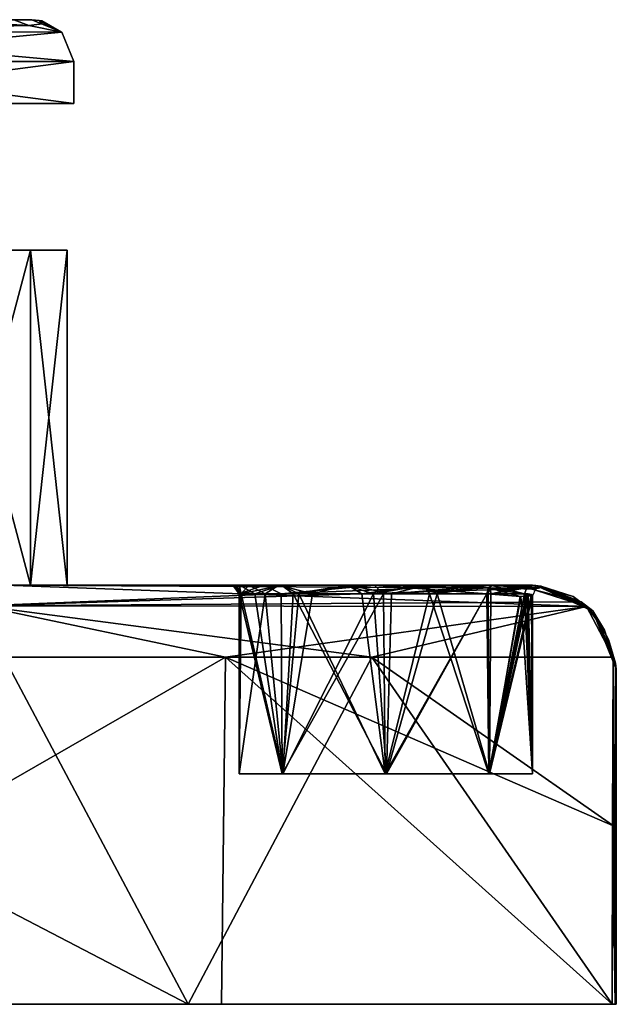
# Model space of a CAD drawing. Header units: inches. Extents: x -5.2 to 5.1, y -2.7 to 6.1.
# Tile 72 of 72: x 2.983 to 3.543, y 5.054 to 5.979. Entities that reach past the tile are written whole.
import ezdxf

# ---------------------------------------------------------------- set-up
doc = ezdxf.new("R2010")
doc.units = ezdxf.units.IN
doc.header["$LTSCALE"] = 52.148148
doc.header["$MEASUREMENT"] = 0
for name, color, linetype in [('397', 7, 'CONTINUOUS'), ('399', 7, 'CONTINUOUS'), ('400', 7, 'CONTINUOUS'), ('401', 7, 'CONTINUOUS'), ('404', 7, 'CONTINUOUS'), ('412', 7, 'CONTINUOUS'), ('414', 7, 'CONTINUOUS'), ('415', 7, 'CONTINUOUS'), ('416', 7, 'CONTINUOUS'), ('417', 7, 'CONTINUOUS'), ('418', 7, 'CONTINUOUS'), ('421', 7, 'CONTINUOUS'), ('422', 7, 'CONTINUOUS'), ('423', 7, 'CONTINUOUS'), ('424', 7, 'CONTINUOUS'), ('425', 7, 'CONTINUOUS'), ('448', 7, 'CONTINUOUS'), ('449', 7, 'CONTINUOUS'), ('450', 7, 'CONTINUOUS'), ('451', 7, 'CONTINUOUS'), ('591', 7, 'CONTINUOUS'), ('592', 7, 'CONTINUOUS'), ('604', 7, 'CONTINUOUS'), ('605', 7, 'CONTINUOUS'), ('606', 7, 'CONTINUOUS'), ('607', 7, 'CONTINUOUS'), ('608', 7, 'CONTINUOUS'), ('612', 7, 'CONTINUOUS'), ('817', 7, 'CONTINUOUS'), ('818', 7, 'CONTINUOUS'), ('824', 7, 'CONTINUOUS'), ('825', 7, 'CONTINUOUS')]:
    doc.layers.add(name, color=color, linetype=linetype)

msp = doc.modelspace()

# ---------------------------------------------------------------- linework, layer by layer
at = {"layer": '397', "linetype": 'Continuous'}
for points in [[(3.17631, 5.38011, -1.78485), (2.60949, 5.05394, -2.60949), (2.5763, 5.38011, -2.5763), (3.17631, 5.38011, -1.78485)], [(3.17235, 5.05394, -1.88549), (2.60949, 5.05394, -2.60949), (3.17631, 5.38011, -1.78485), (3.17235, 5.05394, -1.88549)], [(3.53932, 5.05394, -1.04506), (3.17235, 5.05394, -1.88549), (3.17631, 5.38011, -1.78485), (3.53932, 5.05394, -1.04506)], [(3.53981, 5.22209, -0.95425), (3.53932, 5.05394, -1.04506), (3.17631, 5.38011, -1.78485), (3.53981, 5.22209, -0.95425)], [(3.54029, 5.38011, -0.86077), (3.53981, 5.22209, -0.95425), (3.17631, 5.38011, -1.78485), (3.54029, 5.38011, -0.86077)]]:
    msp.add_3dface(points, dxfattribs=at)
at = {"layer": '399', "linetype": 'Continuous'}
for points in [[(3.53932, 5.05394, -1.04506), (3.53981, 5.22209, -0.95425), (3.54029, 5.38011, -0.86077), (3.53932, 5.05394, -1.04506)], [(3.53932, 5.05394, -1.04506), (3.54029, 5.38011, -0.86077), (3.54229, 5.05394, -1.0314), (3.53932, 5.05394, -1.04506)], [(3.54029, 5.38011, -0.86077), (3.54255, 5.37456, -0.85166), (3.54229, 5.05394, -1.0314), (3.54029, 5.38011, -0.86077)], [(3.54229, 5.05394, -1.0314), (3.54255, 5.37456, -0.85166), (3.5433, 5.21486, -0.93179), (3.54229, 5.05394, -1.0314)], [(3.54255, 5.37456, -0.85166), (3.5433, 5.3689, -0.84236), (3.5433, 5.21486, -0.93179), (3.54255, 5.37456, -0.85166)], [(3.5433, 5.05394, -1.01731), (3.54229, 5.05394, -1.0314), (3.5433, 5.21486, -0.93179), (3.5433, 5.05394, -1.01731)]]:
    msp.add_3dface(points, dxfattribs=at)
at = {"layer": '400', "linetype": 'Continuous'}
for points in [[(3.51029, 5.43202, -0.85351), (3.46772, 5.44757, -0.84236), (3.52129, 5.42351, -0.84236), (3.51029, 5.43202, -0.85351)], [(3.51526, 5.42786, -0.85473), (3.51029, 5.43202, -0.85351), (3.52129, 5.42351, -0.84236), (3.51526, 5.42786, -0.85473)], [(3.53229, 5.40554, -0.85882), (3.51526, 5.42786, -0.85473), (3.52129, 5.42351, -0.84236), (3.53229, 5.40554, -0.85882)], [(3.5433, 5.3689, -0.84236), (3.53229, 5.40554, -0.85882), (3.52129, 5.42351, -0.84236), (3.5433, 5.3689, -0.84236)], [(3.5433, 5.3689, -0.84236), (3.54029, 5.38011, -0.86077), (3.53229, 5.40554, -0.85882), (3.5433, 5.3689, -0.84236)], [(3.54029, 5.38011, -0.86077), (3.5433, 5.3689, -0.84236), (3.54255, 5.37456, -0.85166), (3.54029, 5.38011, -0.86077)]]:
    msp.add_3dface(points, dxfattribs=at)
at = {"layer": '401', "linetype": 'Continuous'}
for points in [[(3.46148, 5.44478, -0.93872), (2.94635, 5.4284, -2.09814), (3.42717, 5.44764, -0.98349), (3.46148, 5.44478, -0.93872)], [(3.42717, 5.44764, -0.98349), (2.94635, 5.4284, -2.09814), (2.96888, 5.44764, -1.97446), (3.42717, 5.44764, -0.98349)], [(3.51029, 5.43202, -0.85351), (2.94635, 5.4284, -2.09814), (3.46148, 5.44478, -0.93872), (3.51029, 5.43202, -0.85351)], [(3.47418, 5.44555, -0.87839), (3.51029, 5.43202, -0.85351), (3.46148, 5.44478, -0.93872), (3.47418, 5.44555, -0.87839)], [(3.46772, 5.44757, -0.84236), (3.51029, 5.43202, -0.85351), (3.47242, 5.44676, -0.85958), (3.46772, 5.44757, -0.84236)], [(3.47242, 5.44676, -0.85958), (3.51029, 5.43202, -0.85351), (3.47418, 5.44555, -0.87839), (3.47242, 5.44676, -0.85958)], [(3.51029, 5.43202, -0.85351), (3.51526, 5.42786, -0.85473), (2.94635, 5.4284, -2.09814), (3.51029, 5.43202, -0.85351)], [(3.17631, 5.38011, -1.78485), (2.5763, 5.38011, -2.5763), (2.94635, 5.4284, -2.09814), (3.17631, 5.38011, -1.78485)], [(3.51526, 5.42786, -0.85473), (3.17631, 5.38011, -1.78485), (2.94635, 5.4284, -2.09814), (3.51526, 5.42786, -0.85473)], [(3.54029, 5.38011, -0.86077), (3.17631, 5.38011, -1.78485), (3.51526, 5.42786, -0.85473), (3.54029, 5.38011, -0.86077)], [(3.54029, 5.38011, -0.86077), (3.51526, 5.42786, -0.85473), (3.53229, 5.40554, -0.85882), (3.54029, 5.38011, -0.86077)]]:
    msp.add_3dface(points, dxfattribs=at)
at = {"layer": '404', "linetype": 'Continuous'}
for points in [[(3.21252, 5.44764, -0.96829), (2.96888, 5.44764, -1.97446), (1.96062, 5.44764, 2.70256), (3.21252, 5.44764, -0.96829)], [(3.18307, 5.44764, -0.85409), (3.21252, 5.44764, -0.96829), (1.96062, 5.44764, 2.70256), (3.18307, 5.44764, -0.85409)], [(3.19807, 5.44764, -0.80973), (3.18307, 5.44764, -0.85409), (1.96062, 5.44764, 2.70256), (3.19807, 5.44764, -0.80973)], [(3.22636, 5.44764, -0.77241), (3.19807, 5.44764, -0.80973), (1.96062, 5.44764, 2.70256), (3.22636, 5.44764, -0.77241)], [(3.28951, 5.44764, -0.73717), (3.22636, 5.44764, -0.77241), (1.96062, 5.44764, 2.70256), (3.28951, 5.44764, -0.73717)], [(3.36139, 5.44764, -0.73646), (3.28951, 5.44764, -0.73717), (1.96062, 5.44764, 2.70256), (3.36139, 5.44764, -0.73646)], [(3.18917, 5.44764, 0.83025), (3.36139, 5.44764, -0.73646), (1.96062, 5.44764, 2.70256), (3.18917, 5.44764, 0.83025)], [(3.18307, 5.44764, 0.90182), (3.18917, 5.44764, 0.83025), (1.96062, 5.44764, 2.70256), (3.18307, 5.44764, 0.90182)], [(3.18554, 5.44764, 0.91363), (3.18307, 5.44764, 0.90182), (1.96062, 5.44764, 2.70256), (3.18554, 5.44764, 0.91363)], [(3.18897, 5.44764, 0.9252), (3.18554, 5.44764, 0.91363), (1.96062, 5.44764, 2.70256), (3.18897, 5.44764, 0.9252)], [(3.2287, 5.44764, 0.98561), (3.18897, 5.44764, 0.9252), (1.96062, 5.44764, 2.70256), (3.2287, 5.44764, 0.98561)], [(3.29214, 5.44764, 1.01944), (3.2287, 5.44764, 0.98561), (1.96062, 5.44764, 2.70256), (3.29214, 5.44764, 1.01944)], [(2.00984, 5.44764, 2.65179), (3.29214, 5.44764, 1.01944), (1.96062, 5.44764, 2.70256), (2.00984, 5.44764, 2.65179)], [(2.96888, 5.44764, 1.97446), (3.29214, 5.44764, 1.01944), (2.00984, 5.44764, 2.65179), (2.96888, 5.44764, 1.97446)], [(3.42717, 5.44764, -0.98349), (2.96888, 5.44764, -1.97446), (3.31612, 5.44764, -1.02321), (3.42717, 5.44764, -0.98349)], [(3.31612, 5.44764, -1.02321), (2.96888, 5.44764, -1.97446), (3.21252, 5.44764, -0.96829), (3.31612, 5.44764, -1.02321)], [(3.36402, 5.44764, 1.01874), (3.29214, 5.44764, 1.01944), (2.96888, 5.44764, 1.97446), (3.36402, 5.44764, 1.01874)], [(3.42717, 5.44764, 0.98349), (3.36402, 5.44764, 1.01874), (2.96888, 5.44764, 1.97446), (3.42717, 5.44764, 0.98349)], [(3.22838, 5.44764, 0.77053), (3.36139, 5.44764, -0.73646), (3.18917, 5.44764, 0.83025), (3.22838, 5.44764, 0.77053)], [(3.29111, 5.44764, 0.73676), (3.36139, 5.44764, -0.73646), (3.22838, 5.44764, 0.77053), (3.29111, 5.44764, 0.73676)], [(3.36234, 5.44764, 0.7367), (3.36139, 5.44764, -0.73646), (3.29111, 5.44764, 0.73676), (3.36234, 5.44764, 0.7367)], [(3.42483, 5.44764, -0.77029), (3.36139, 5.44764, -0.73646), (3.36234, 5.44764, 0.7367), (3.42483, 5.44764, -0.77029)], [(3.46456, 5.44764, -0.83071), (3.42483, 5.44764, -0.77029), (3.36234, 5.44764, 0.7367), (3.46456, 5.44764, -0.83071)], [(3.42521, 5.44764, 0.77063), (3.46456, 5.44764, -0.83071), (3.36234, 5.44764, 0.7367), (3.42521, 5.44764, 0.77063)], [(3.46456, 5.44764, 0.83071), (3.46456, 5.44764, -0.83071), (3.42521, 5.44764, 0.77063), (3.46456, 5.44764, 0.83071)]]:
    msp.add_3dface(points, dxfattribs=at)
at = {"layer": '412', "linetype": 'Continuous'}
for points in [[(2.96784, 5.38011, 2.11342), (2.5149, 5.38011, 2.63627), (3.14109, 5.05394, 1.93712), (2.96784, 5.38011, 2.11342)], [(3.14109, 5.05394, 1.93712), (2.5149, 5.38011, 2.63627), (2.52276, 5.05394, 2.69343), (3.14109, 5.05394, 1.93712)], [(3.31379, 5.38011, 1.51439), (2.96784, 5.38011, 2.11342), (3.14109, 5.05394, 1.93712), (3.31379, 5.38011, 1.51439)], [(3.53931, 5.05394, 1.04507), (3.31379, 5.38011, 1.51439), (3.14109, 5.05394, 1.93712), (3.53931, 5.05394, 1.04507)], [(3.54029, 5.38011, 0.86077), (3.31379, 5.38011, 1.51439), (3.53981, 5.22226, 0.95415), (3.54029, 5.38011, 0.86077)], [(3.53981, 5.22226, 0.95415), (3.31379, 5.38011, 1.51439), (3.53931, 5.05394, 1.04507), (3.53981, 5.22226, 0.95415)]]:
    msp.add_3dface(points, dxfattribs=at)
at = {"layer": '414', "linetype": 'Continuous'}
for points in [[(3.51523, 5.42789, 0.8547), (2.96888, 5.44764, 1.97446), (2.94635, 5.42841, 2.09812), (3.51523, 5.42789, 0.8547)], [(3.42717, 5.44764, 0.98349), (2.96888, 5.44764, 1.97446), (3.46143, 5.44481, 0.9386), (3.42717, 5.44764, 0.98349)], [(2.96888, 5.44764, 1.97446), (3.51523, 5.42789, 0.8547), (3.46143, 5.44481, 0.9386), (2.96888, 5.44764, 1.97446)], [(3.51523, 5.42789, 0.8547), (3.47418, 5.44555, 0.87839), (3.46143, 5.44481, 0.9386), (3.51523, 5.42789, 0.8547)], [(3.46775, 5.44757, 0.84236), (3.47242, 5.44676, 0.85961), (3.50274, 5.43713, 0.85167), (3.46775, 5.44757, 0.84236)], [(3.47242, 5.44676, 0.85961), (3.47418, 5.44555, 0.87839), (3.51523, 5.42789, 0.8547), (3.47242, 5.44676, 0.85961)], [(3.50274, 5.43713, 0.85167), (3.47242, 5.44676, 0.85961), (3.51523, 5.42789, 0.8547), (3.50274, 5.43713, 0.85167)], [(2.96784, 5.38011, 2.11342), (3.31379, 5.38011, 1.51439), (2.94635, 5.42841, 2.09812), (2.96784, 5.38011, 2.11342)], [(3.31379, 5.38011, 1.51439), (3.51523, 5.42789, 0.8547), (2.94635, 5.42841, 2.09812), (3.31379, 5.38011, 1.51439)], [(3.31379, 5.38011, 1.51439), (3.54029, 5.38011, 0.86077), (3.51523, 5.42789, 0.8547), (3.31379, 5.38011, 1.51439)], [(3.51523, 5.42789, 0.8547), (3.54029, 5.38011, 0.86077), (3.52496, 5.41724, 0.85703), (3.51523, 5.42789, 0.8547)], [(3.52496, 5.41724, 0.85703), (3.54029, 5.38011, 0.86077), (3.53608, 5.39688, 0.85973), (3.52496, 5.41724, 0.85703)]]:
    msp.add_3dface(points, dxfattribs=at)
at = {"layer": '415', "linetype": 'Continuous'}
for points in [[(3.46775, 5.44757, 0.84236), (3.50274, 5.43713, 0.85167), (3.52136, 5.42344, 0.84236), (3.46775, 5.44757, 0.84236)], [(3.50274, 5.43713, 0.85167), (3.51523, 5.42789, 0.8547), (3.52136, 5.42344, 0.84236), (3.50274, 5.43713, 0.85167)], [(3.51523, 5.42789, 0.8547), (3.52496, 5.41724, 0.85703), (3.52136, 5.42344, 0.84236), (3.51523, 5.42789, 0.8547)], [(3.52496, 5.41724, 0.85703), (3.53608, 5.39688, 0.85973), (3.52136, 5.42344, 0.84236), (3.52496, 5.41724, 0.85703)], [(3.53608, 5.39688, 0.85973), (3.54255, 5.37456, 0.85166), (3.52136, 5.42344, 0.84236), (3.53608, 5.39688, 0.85973)], [(3.54255, 5.37456, 0.85166), (3.5433, 5.3689, 0.84237), (3.52136, 5.42344, 0.84236), (3.54255, 5.37456, 0.85166)], [(3.53608, 5.39688, 0.85973), (3.54029, 5.38011, 0.86077), (3.54255, 5.37456, 0.85166), (3.53608, 5.39688, 0.85973)]]:
    msp.add_3dface(points, dxfattribs=at)
at = {"layer": '416', "linetype": 'Continuous'}
for points in [[(3.46456, 5.44764, -0.83071), (3.46456, 5.44764, 0.83071), (3.46668, 5.44761, 0.83664), (3.46456, 5.44764, -0.83071)], [(3.46666, 5.44761, -0.83661), (3.46456, 5.44764, -0.83071), (3.46668, 5.44761, 0.83664), (3.46666, 5.44761, -0.83661)], [(3.46772, 5.44757, -0.84236), (3.46666, 5.44761, -0.83661), (3.46668, 5.44761, 0.83664), (3.46772, 5.44757, -0.84236)], [(3.46775, 5.44757, 0.84236), (3.46772, 5.44757, -0.84236), (3.46668, 5.44761, 0.83664), (3.46775, 5.44757, 0.84236)], [(3.52129, 5.42351, -0.84236), (3.46772, 5.44757, -0.84236), (3.46775, 5.44757, 0.84236), (3.52129, 5.42351, -0.84236)], [(3.52129, 5.42351, -0.84236), (3.46775, 5.44757, 0.84236), (3.52136, 5.42344, 0.84236), (3.52129, 5.42351, -0.84236)], [(3.5433, 5.3689, -0.84236), (3.52129, 5.42351, -0.84236), (3.5433, 5.3689, 0.84237), (3.5433, 5.3689, -0.84236)], [(3.5433, 5.3689, 0.84237), (3.52129, 5.42351, -0.84236), (3.52136, 5.42344, 0.84236), (3.5433, 5.3689, 0.84237)]]:
    msp.add_3dface(points, dxfattribs=at)
at = {"layer": '417', "linetype": 'Continuous'}
for points in [[(3.5433, 5.3689, -0.84236), (3.5433, 5.05394, -1.01731), (3.5433, 5.21486, -0.93179), (3.5433, 5.3689, -0.84236)], [(3.5433, 5.05394, -1.01731), (3.5433, 5.3689, -0.84236), (3.5433, 5.3689, 0.84237), (3.5433, 5.05394, -1.01731)], [(3.5433, 5.05394, -1.01731), (3.5433, 5.3689, 0.84237), (3.5433, 5.21488, 0.93178), (3.5433, 5.05394, -1.01731)], [(3.5433, 5.05394, 1.0173), (3.5433, 5.05394, -1.01731), (3.5433, 5.21488, 0.93178), (3.5433, 5.05394, 1.0173)]]:
    msp.add_3dface(points, dxfattribs=at)
at = {"layer": '418', "linetype": 'Continuous'}
for points in [[(3.54029, 5.38011, 0.86077), (3.53981, 5.22226, 0.95415), (3.54229, 5.05394, 1.03141), (3.54029, 5.38011, 0.86077)], [(3.54255, 5.37456, 0.85166), (3.54029, 5.38011, 0.86077), (3.54229, 5.05394, 1.03141), (3.54255, 5.37456, 0.85166)], [(3.5433, 5.05394, 1.0173), (3.54255, 5.37456, 0.85166), (3.54229, 5.05394, 1.03141), (3.5433, 5.05394, 1.0173)], [(3.5433, 5.3689, 0.84237), (3.54255, 5.37456, 0.85166), (3.5433, 5.21488, 0.93178), (3.5433, 5.3689, 0.84237)], [(3.54255, 5.37456, 0.85166), (3.5433, 5.05394, 1.0173), (3.5433, 5.21488, 0.93178), (3.54255, 5.37456, 0.85166)], [(3.53981, 5.22226, 0.95415), (3.53931, 5.05394, 1.04507), (3.54229, 5.05394, 1.03141), (3.53981, 5.22226, 0.95415)]]:
    msp.add_3dface(points, dxfattribs=at)
at = {"layer": '421', "linetype": 'Continuous'}
for points in [[(3.42174, 5.43976, 0.97779), (3.42326, 5.44522, 0.97938), (3.45306, 5.43721, 0.93306), (3.42174, 5.43976, 0.97779)], [(3.42326, 5.44522, 0.97938), (3.42717, 5.44764, 0.98349), (3.46747, 5.44398, 0.8783), (3.42326, 5.44522, 0.97938)], [(3.45306, 5.43721, 0.93306), (3.42326, 5.44522, 0.97938), (3.46456, 5.43788, 0.87795), (3.45306, 5.43721, 0.93306)], [(3.46456, 5.43788, 0.87795), (3.42326, 5.44522, 0.97938), (3.46747, 5.44398, 0.8783), (3.46456, 5.43788, 0.87795)], [(3.47418, 5.44555, 0.87839), (3.42717, 5.44764, 0.98349), (3.46143, 5.44481, 0.9386), (3.47418, 5.44555, 0.87839)], [(3.42717, 5.44764, 0.98349), (3.47418, 5.44555, 0.87839), (3.46747, 5.44398, 0.8783), (3.42717, 5.44764, 0.98349)]]:
    msp.add_3dface(points, dxfattribs=at)
at = {"layer": '422', "linetype": 'Continuous'}
for points in [[(3.18917, 5.44764, 0.83025), (3.18307, 5.44764, 0.90182), (3.18897, 5.43976, 0.87795), (3.18917, 5.44764, 0.83025)], [(3.18307, 5.44764, 0.90182), (3.18554, 5.44764, 0.91363), (3.19083, 5.43976, 0.90053), (3.18307, 5.44764, 0.90182)], [(3.18897, 5.43976, 0.87795), (3.18307, 5.44764, 0.90182), (3.18944, 5.43976, 0.88928), (3.18897, 5.43976, 0.87795)], [(3.18944, 5.43976, 0.88928), (3.18307, 5.44764, 0.90182), (3.19083, 5.43976, 0.90053), (3.18944, 5.43976, 0.88928)], [(3.18554, 5.44764, 0.91363), (3.18897, 5.44764, 0.9252), (3.19083, 5.43976, 0.90053), (3.18554, 5.44764, 0.91363)], [(3.20382, 5.43976, 0.81573), (3.18917, 5.44764, 0.83025), (3.18897, 5.43976, 0.87795), (3.20382, 5.43976, 0.81573)], [(3.18897, 5.44764, 0.9252), (3.2287, 5.44764, 0.98561), (3.19083, 5.43976, 0.90053), (3.18897, 5.44764, 0.9252)], [(3.22838, 5.44764, 0.77053), (3.18917, 5.44764, 0.83025), (3.20382, 5.43976, 0.81573), (3.22838, 5.44764, 0.77053)], [(3.19083, 5.43976, 0.90053), (3.2287, 5.44764, 0.98561), (3.2397, 5.43976, 0.98475), (3.19083, 5.43976, 0.90053)], [(3.24518, 5.43976, 0.76691), (3.22838, 5.44764, 0.77053), (3.20382, 5.43976, 0.81573), (3.24518, 5.43976, 0.76691)], [(3.29111, 5.44764, 0.73676), (3.22838, 5.44764, 0.77053), (3.24518, 5.43976, 0.76691), (3.29111, 5.44764, 0.73676)], [(3.2287, 5.44764, 0.98561), (3.29214, 5.44764, 1.01944), (3.2397, 5.43976, 0.98475), (3.2287, 5.44764, 0.98561)], [(3.2397, 5.43976, 0.98475), (3.29214, 5.44764, 1.01944), (3.33204, 5.43976, 1.01565), (3.2397, 5.43976, 0.98475)], [(3.30412, 5.43976, 0.74203), (3.29111, 5.44764, 0.73676), (3.24518, 5.43976, 0.76691), (3.30412, 5.43976, 0.74203)], [(3.36234, 5.44764, 0.7367), (3.29111, 5.44764, 0.73676), (3.30412, 5.43976, 0.74203), (3.36234, 5.44764, 0.7367)], [(3.29214, 5.44764, 1.01944), (3.36402, 5.44764, 1.01874), (3.33204, 5.43976, 1.01565), (3.29214, 5.44764, 1.01944)], [(3.36794, 5.43976, 0.74645), (3.36234, 5.44764, 0.7367), (3.30412, 5.43976, 0.74203), (3.36794, 5.43976, 0.74645)], [(3.36402, 5.44764, 1.01874), (3.42717, 5.44764, 0.98349), (3.33204, 5.43976, 1.01565), (3.36402, 5.44764, 1.01874)], [(3.42717, 5.44764, 0.98349), (3.42326, 5.44522, 0.97938), (3.33204, 5.43976, 1.01565), (3.42717, 5.44764, 0.98349)], [(3.42326, 5.44522, 0.97938), (3.42174, 5.43976, 0.97779), (3.33204, 5.43976, 1.01565), (3.42326, 5.44522, 0.97938)], [(3.42521, 5.44764, 0.77063), (3.36234, 5.44764, 0.7367), (3.36794, 5.43976, 0.74645), (3.42521, 5.44764, 0.77063)], [(3.42289, 5.43976, 0.77922), (3.42521, 5.44764, 0.77063), (3.36794, 5.43976, 0.74645), (3.42289, 5.43976, 0.77922)], [(3.45712, 5.43976, 0.83326), (3.42521, 5.44764, 0.77063), (3.42289, 5.43976, 0.77922), (3.45712, 5.43976, 0.83326)], [(3.46456, 5.44764, 0.83071), (3.42521, 5.44764, 0.77063), (3.4593, 5.44533, 0.83251), (3.46456, 5.44764, 0.83071)], [(3.42521, 5.44764, 0.77063), (3.45712, 5.43976, 0.83326), (3.4593, 5.44533, 0.83251), (3.42521, 5.44764, 0.77063)]]:
    msp.add_3dface(points, dxfattribs=at)
at = {"layer": '423', "linetype": 'Continuous'}
for points in [[(3.20382, 5.43976, 0.81573), (3.18897, 5.43976, 0.87795), (3.2293, 5.27047, 0.78056), (3.20382, 5.43976, 0.81573)], [(3.2293, 5.27047, 0.78056), (3.18897, 5.43976, 0.87795), (3.18897, 5.27047, 0.87795), (3.2293, 5.27047, 0.78056)], [(3.24518, 5.43976, 0.76691), (3.20382, 5.43976, 0.81573), (3.2293, 5.27047, 0.78056), (3.24518, 5.43976, 0.76691)], [(3.32621, 5.27047, 0.74021), (3.24518, 5.43976, 0.76691), (3.2293, 5.27047, 0.78056), (3.32621, 5.27047, 0.74021)], [(3.30412, 5.43976, 0.74203), (3.24518, 5.43976, 0.76691), (3.32621, 5.27047, 0.74021), (3.30412, 5.43976, 0.74203)], [(3.36794, 5.43976, 0.74645), (3.30412, 5.43976, 0.74203), (3.32621, 5.27047, 0.74021), (3.36794, 5.43976, 0.74645)], [(3.42364, 5.27047, 0.77996), (3.36794, 5.43976, 0.74645), (3.32621, 5.27047, 0.74021), (3.42364, 5.27047, 0.77996)], [(3.42289, 5.43976, 0.77922), (3.36794, 5.43976, 0.74645), (3.42364, 5.27047, 0.77996), (3.42289, 5.43976, 0.77922)], [(3.45712, 5.43976, 0.83326), (3.42289, 5.43976, 0.77922), (3.42364, 5.27047, 0.77996), (3.45712, 5.43976, 0.83326)], [(3.46456, 5.27047, 0.87795), (3.45712, 5.43976, 0.83326), (3.42364, 5.27047, 0.77996), (3.46456, 5.27047, 0.87795)], [(3.45712, 5.43976, 0.83326), (3.46456, 5.27047, 0.87795), (3.45899, 5.43974, 0.83914), (3.45712, 5.43976, 0.83326)], [(3.45899, 5.43974, 0.83914), (3.46456, 5.27047, 0.87795), (3.46059, 5.43967, 0.8451), (3.45899, 5.43974, 0.83914)], [(3.46059, 5.43967, 0.8451), (3.46456, 5.27047, 0.87795), (3.46356, 5.43892, 0.86135), (3.46059, 5.43967, 0.8451)], [(3.46456, 5.27047, 0.87795), (3.46456, 5.43788, 0.87795), (3.46356, 5.43892, 0.86135), (3.46456, 5.27047, 0.87795)]]:
    msp.add_3dface(points, dxfattribs=at)
at = {"layer": '424', "linetype": 'Continuous'}
for points in [[(3.18897, 5.43976, 0.87795), (3.18944, 5.43976, 0.88928), (3.18897, 5.27047, 0.87795), (3.18897, 5.43976, 0.87795)], [(3.18944, 5.43976, 0.88928), (3.19083, 5.43976, 0.90053), (3.18897, 5.27047, 0.87795), (3.18944, 5.43976, 0.88928)], [(3.18897, 5.27047, 0.87795), (3.19083, 5.43976, 0.90053), (3.2299, 5.27047, 0.97594), (3.18897, 5.27047, 0.87795)], [(3.19083, 5.43976, 0.90053), (3.2397, 5.43976, 0.98475), (3.2299, 5.27047, 0.97594), (3.19083, 5.43976, 0.90053)], [(3.2299, 5.27047, 0.97594), (3.2397, 5.43976, 0.98475), (3.32733, 5.27047, 1.01569), (3.2299, 5.27047, 0.97594)], [(3.2397, 5.43976, 0.98475), (3.33204, 5.43976, 1.01565), (3.32733, 5.27047, 1.01569), (3.2397, 5.43976, 0.98475)], [(3.33204, 5.43976, 1.01565), (3.42174, 5.43976, 0.97779), (3.32733, 5.27047, 1.01569), (3.33204, 5.43976, 1.01565)], [(3.32733, 5.27047, 1.01569), (3.42174, 5.43976, 0.97779), (3.42424, 5.27047, 0.97535), (3.32733, 5.27047, 1.01569)], [(3.42174, 5.43976, 0.97779), (3.45306, 5.43721, 0.93306), (3.42424, 5.27047, 0.97535), (3.42174, 5.43976, 0.97779)], [(3.45306, 5.43721, 0.93306), (3.46456, 5.43788, 0.87795), (3.42424, 5.27047, 0.97535), (3.45306, 5.43721, 0.93306)], [(3.46456, 5.43788, 0.87795), (3.46456, 5.27047, 0.87795), (3.42424, 5.27047, 0.97535), (3.46456, 5.43788, 0.87795)]]:
    msp.add_3dface(points, dxfattribs=at)
at = {"layer": '425', "linetype": 'Continuous'}
for points in [[(3.46456, 5.27047, 0.87795), (3.42364, 5.27047, 0.77996), (3.18897, 5.27047, 0.87795), (3.46456, 5.27047, 0.87795)], [(3.46456, 5.27047, 0.87795), (3.18897, 5.27047, 0.87795), (3.2299, 5.27047, 0.97594), (3.46456, 5.27047, 0.87795)], [(3.42364, 5.27047, 0.77996), (3.2293, 5.27047, 0.78056), (3.18897, 5.27047, 0.87795), (3.42364, 5.27047, 0.77996)], [(3.42364, 5.27047, 0.77996), (3.32621, 5.27047, 0.74021), (3.2293, 5.27047, 0.78056), (3.42364, 5.27047, 0.77996)], [(3.46456, 5.27047, 0.87795), (3.2299, 5.27047, 0.97594), (3.42424, 5.27047, 0.97535), (3.46456, 5.27047, 0.87795)], [(3.2299, 5.27047, 0.97594), (3.32733, 5.27047, 1.01569), (3.42424, 5.27047, 0.97535), (3.2299, 5.27047, 0.97594)]]:
    msp.add_3dface(points, dxfattribs=at)
at = {"layer": '448', "linetype": 'Continuous'}
for points in [[(3.21252, 5.44764, -0.96829), (3.18307, 5.44764, -0.85409), (3.18897, 5.43976, -0.87795), (3.21252, 5.44764, -0.96829)], [(3.18307, 5.44764, -0.85409), (3.19807, 5.44764, -0.80973), (3.19083, 5.43976, -0.85538), (3.18307, 5.44764, -0.85409)], [(3.18897, 5.43976, -0.87795), (3.18307, 5.44764, -0.85409), (3.18944, 5.43976, -0.86663), (3.18897, 5.43976, -0.87795)], [(3.18944, 5.43976, -0.86663), (3.18307, 5.44764, -0.85409), (3.19083, 5.43976, -0.85538), (3.18944, 5.43976, -0.86663)], [(3.22853, 5.43976, -0.97458), (3.21252, 5.44764, -0.96829), (3.18897, 5.43976, -0.87795), (3.22853, 5.43976, -0.97458)], [(3.19083, 5.43976, -0.85538), (3.19807, 5.44764, -0.80973), (3.21349, 5.43976, -0.7995), (3.19083, 5.43976, -0.85538)], [(3.19807, 5.44764, -0.80973), (3.22636, 5.44764, -0.77241), (3.21349, 5.43976, -0.7995), (3.19807, 5.44764, -0.80973)], [(3.31612, 5.44764, -1.02321), (3.21252, 5.44764, -0.96829), (3.22853, 5.43976, -0.97458), (3.31612, 5.44764, -1.02321)], [(3.21349, 5.43976, -0.7995), (3.22636, 5.44764, -0.77241), (3.25782, 5.43976, -0.75865), (3.21349, 5.43976, -0.7995)], [(3.22636, 5.44764, -0.77241), (3.28951, 5.44764, -0.73717), (3.25782, 5.43976, -0.75865), (3.22636, 5.44764, -0.77241)], [(3.32448, 5.43976, -1.01573), (3.31612, 5.44764, -1.02321), (3.22853, 5.43976, -0.97458), (3.32448, 5.43976, -1.01573)], [(3.25782, 5.43976, -0.75865), (3.28951, 5.44764, -0.73717), (3.31536, 5.43976, -0.74063), (3.25782, 5.43976, -0.75865)], [(3.28951, 5.44764, -0.73717), (3.36139, 5.44764, -0.73646), (3.31536, 5.43976, -0.74063), (3.28951, 5.44764, -0.73717)], [(3.31536, 5.43976, -0.74063), (3.36139, 5.44764, -0.73646), (3.37509, 5.43976, -0.74891), (3.31536, 5.43976, -0.74063)], [(3.42717, 5.44764, -0.98349), (3.31612, 5.44764, -1.02321), (3.42333, 5.44533, -0.97946), (3.42717, 5.44764, -0.98349)], [(3.42175, 5.43976, -0.97779), (3.31612, 5.44764, -1.02321), (3.32448, 5.43976, -1.01573), (3.42175, 5.43976, -0.97779)], [(3.31612, 5.44764, -1.02321), (3.42175, 5.43976, -0.97779), (3.42333, 5.44533, -0.97946), (3.31612, 5.44764, -1.02321)], [(3.36139, 5.44764, -0.73646), (3.42483, 5.44764, -0.77029), (3.37509, 5.43976, -0.74891), (3.36139, 5.44764, -0.73646)], [(3.37509, 5.43976, -0.74891), (3.42483, 5.44764, -0.77029), (3.42556, 5.43976, -0.78189), (3.37509, 5.43976, -0.74891)], [(3.42483, 5.44764, -0.77029), (3.46456, 5.44764, -0.83071), (3.42556, 5.43976, -0.78189), (3.42483, 5.44764, -0.77029)], [(3.42556, 5.43976, -0.78189), (3.46456, 5.44764, -0.83071), (3.4593, 5.44533, -0.83251), (3.42556, 5.43976, -0.78189)], [(3.45712, 5.43976, -0.83326), (3.42556, 5.43976, -0.78189), (3.4593, 5.44533, -0.83251), (3.45712, 5.43976, -0.83326)]]:
    msp.add_3dface(points, dxfattribs=at)
at = {"layer": '449', "linetype": 'Continuous'}
for points in [[(3.22853, 5.43976, -0.97458), (3.18897, 5.43976, -0.87795), (3.2293, 5.27047, -0.97535), (3.22853, 5.43976, -0.97458)], [(3.2293, 5.27047, -0.97535), (3.18897, 5.43976, -0.87795), (3.18897, 5.27047, -0.87795), (3.2293, 5.27047, -0.97535)], [(3.32448, 5.43976, -1.01573), (3.22853, 5.43976, -0.97458), (3.2293, 5.27047, -0.97535), (3.32448, 5.43976, -1.01573)], [(3.32621, 5.27047, -1.01569), (3.32448, 5.43976, -1.01573), (3.2293, 5.27047, -0.97535), (3.32621, 5.27047, -1.01569)], [(3.42175, 5.43976, -0.97779), (3.32448, 5.43976, -1.01573), (3.32621, 5.27047, -1.01569), (3.42175, 5.43976, -0.97779)], [(3.42364, 5.27047, -0.97594), (3.42175, 5.43976, -0.97779), (3.32621, 5.27047, -1.01569), (3.42364, 5.27047, -0.97594)], [(3.42175, 5.43976, -0.97779), (3.42364, 5.27047, -0.97594), (3.45363, 5.43717, -0.93175), (3.42175, 5.43976, -0.97779)], [(3.42364, 5.27047, -0.97594), (3.46456, 5.27047, -0.87795), (3.45363, 5.43717, -0.93175), (3.42364, 5.27047, -0.97594)], [(3.46456, 5.27047, -0.87795), (3.46456, 5.43788, -0.87795), (3.45363, 5.43717, -0.93175), (3.46456, 5.27047, -0.87795)]]:
    msp.add_3dface(points, dxfattribs=at)
at = {"layer": '450', "linetype": 'Continuous'}
for points in [[(3.18897, 5.43976, -0.87795), (3.18944, 5.43976, -0.86663), (3.18897, 5.27047, -0.87795), (3.18897, 5.43976, -0.87795)], [(3.18944, 5.43976, -0.86663), (3.19083, 5.43976, -0.85538), (3.18897, 5.27047, -0.87795), (3.18944, 5.43976, -0.86663)], [(3.19083, 5.43976, -0.85538), (3.21349, 5.43976, -0.7995), (3.18897, 5.27047, -0.87795), (3.19083, 5.43976, -0.85538)], [(3.18897, 5.27047, -0.87795), (3.21349, 5.43976, -0.7995), (3.2299, 5.27047, -0.77996), (3.18897, 5.27047, -0.87795)], [(3.21349, 5.43976, -0.7995), (3.25782, 5.43976, -0.75865), (3.2299, 5.27047, -0.77996), (3.21349, 5.43976, -0.7995)], [(3.25782, 5.43976, -0.75865), (3.31536, 5.43976, -0.74063), (3.2299, 5.27047, -0.77996), (3.25782, 5.43976, -0.75865)], [(3.2299, 5.27047, -0.77996), (3.31536, 5.43976, -0.74063), (3.32733, 5.27047, -0.74021), (3.2299, 5.27047, -0.77996)], [(3.31536, 5.43976, -0.74063), (3.37509, 5.43976, -0.74891), (3.32733, 5.27047, -0.74021), (3.31536, 5.43976, -0.74063)], [(3.32733, 5.27047, -0.74021), (3.37509, 5.43976, -0.74891), (3.42424, 5.27047, -0.78056), (3.32733, 5.27047, -0.74021)], [(3.37509, 5.43976, -0.74891), (3.42556, 5.43976, -0.78189), (3.42424, 5.27047, -0.78056), (3.37509, 5.43976, -0.74891)], [(3.42556, 5.43976, -0.78189), (3.45712, 5.43976, -0.83326), (3.42424, 5.27047, -0.78056), (3.42556, 5.43976, -0.78189)], [(3.42424, 5.27047, -0.78056), (3.45712, 5.43976, -0.83326), (3.45888, 5.43974, -0.83877), (3.42424, 5.27047, -0.78056)], [(3.4604, 5.43968, -0.84435), (3.42424, 5.27047, -0.78056), (3.45888, 5.43974, -0.83877), (3.4604, 5.43968, -0.84435)], [(3.46351, 5.43894, -0.86097), (3.42424, 5.27047, -0.78056), (3.4604, 5.43968, -0.84435), (3.46351, 5.43894, -0.86097)], [(3.46456, 5.43788, -0.87795), (3.42424, 5.27047, -0.78056), (3.46351, 5.43894, -0.86097), (3.46456, 5.43788, -0.87795)], [(3.46456, 5.43788, -0.87795), (3.46456, 5.27047, -0.87795), (3.42424, 5.27047, -0.78056), (3.46456, 5.43788, -0.87795)]]:
    msp.add_3dface(points, dxfattribs=at)
at = {"layer": '451', "linetype": 'Continuous'}
for points in [[(3.46456, 5.27047, -0.87795), (3.42364, 5.27047, -0.97594), (3.18897, 5.27047, -0.87795), (3.46456, 5.27047, -0.87795)], [(3.46456, 5.27047, -0.87795), (3.18897, 5.27047, -0.87795), (3.2299, 5.27047, -0.77996), (3.46456, 5.27047, -0.87795)], [(3.42364, 5.27047, -0.97594), (3.2293, 5.27047, -0.97535), (3.18897, 5.27047, -0.87795), (3.42364, 5.27047, -0.97594)], [(3.42364, 5.27047, -0.97594), (3.32621, 5.27047, -1.01569), (3.2293, 5.27047, -0.97535), (3.42364, 5.27047, -0.97594)], [(3.46456, 5.27047, -0.87795), (3.2299, 5.27047, -0.77996), (3.42424, 5.27047, -0.78056), (3.46456, 5.27047, -0.87795)], [(3.2299, 5.27047, -0.77996), (3.32733, 5.27047, -0.74021), (3.42424, 5.27047, -0.78056), (3.2299, 5.27047, -0.77996)]]:
    msp.add_3dface(points, dxfattribs=at)
at = {"layer": '591', "linetype": 'Continuous'}
for points in [[(2.98239, 5.97913, -0.05428), (2.99428, 5.97913, -0.05661), (2.10039, 5.97913, 0.05485), (2.98239, 5.97913, -0.05428)], [(2.10039, 5.97913, 0.05485), (2.99428, 5.97913, -0.05661), (2.10822, 5.97913, -0.09413), (2.10039, 5.97913, 0.05485)], [(2.99428, 5.97913, -0.03107), (2.98271, 5.97913, -0.03305), (2.10039, 5.97913, 0.05485), (2.99428, 5.97913, -0.03107)], [(2.99428, 5.97913, 0.03095), (2.99428, 5.97913, -0.03107), (2.10039, 5.97913, 0.05485), (2.99428, 5.97913, 0.03095)], [(2.98239, 5.97913, 0.03328), (2.99428, 5.97913, 0.03095), (2.10039, 5.97913, 0.05485), (2.98239, 5.97913, 0.03328)], [(2.99428, 5.97913, 0.0565), (2.98271, 5.97913, 0.05451), (2.10039, 5.97913, 0.05485), (2.99428, 5.97913, 0.0565)], [(2.15019, 5.97913, 0.1958), (2.99428, 5.97913, 0.0565), (2.10039, 5.97913, 0.05485), (2.15019, 5.97913, 0.1958)], [(2.99428, 5.97913, -0.09888), (2.9826, 5.97913, -0.10131), (2.10822, 5.97913, -0.09413), (2.99428, 5.97913, -0.09888)], [(2.99428, 5.97913, -0.05661), (2.99428, 5.97913, -0.09888), (2.10822, 5.97913, -0.09413), (2.99428, 5.97913, -0.05661)], [(2.99428, 5.97913, 0.09888), (2.99428, 5.97913, 0.0565), (2.15019, 5.97913, 0.1958), (2.99428, 5.97913, 0.09888)], [(2.9826, 5.97913, 0.10131), (2.99428, 5.97913, 0.09888), (2.15019, 5.97913, 0.1958), (2.9826, 5.97913, 0.10131)]]:
    msp.add_3dface(points, dxfattribs=at)
at = {"layer": '592', "linetype": 'Continuous'}
for points in [[(2.72445, 5.9676, -0.3315), (2.77699, 5.9773, -0.273), (2.99131, 5.97361, -0.12538), (2.72445, 5.9676, -0.3315)], [(2.77699, 5.9773, -0.273), (2.88915, 5.97595, -0.19489), (2.99131, 5.97361, -0.12538), (2.77699, 5.9773, -0.273)], [(2.88915, 5.97595, -0.19489), (2.90004, 5.97744, -0.1818), (2.99131, 5.97361, -0.12538), (2.88915, 5.97595, -0.19489)], [(2.89499, 5.97913, -0.17133), (2.97728, 5.97913, -0.11073), (2.99131, 5.97361, -0.12538), (2.89499, 5.97913, -0.17133)], [(2.89499, 5.97913, -0.17133), (2.99131, 5.97361, -0.12538), (2.89868, 5.97869, -0.17591), (2.89499, 5.97913, -0.17133)], [(2.99131, 5.97361, -0.12538), (2.90004, 5.97744, -0.1818), (2.89868, 5.97869, -0.17591), (2.99131, 5.97361, -0.12538)], [(2.99428, 5.97913, -0.09888), (3.02237, 5.96734, -0.11241), (3.00083, 5.97827, -0.10358), (2.99428, 5.97913, -0.09888)], [(3.00083, 5.97827, -0.10358), (3.02237, 5.96734, -0.11241), (3.00393, 5.97534, -0.11205), (3.00083, 5.97827, -0.10358)], [(3.02237, 5.96734, -0.11241), (2.72445, 5.9676, -0.3315), (2.99131, 5.97361, -0.12538), (3.02237, 5.96734, -0.11241)], [(2.73128, 5.93976, -0.34079), (2.72445, 5.9676, -0.3315), (3.03365, 5.93976, -0.11811), (2.73128, 5.93976, -0.34079)], [(3.03365, 5.93976, -0.11811), (2.72445, 5.9676, -0.3315), (3.02237, 5.96734, -0.11241), (3.03365, 5.93976, -0.11811)], [(3.00393, 5.97534, -0.11205), (3.02237, 5.96734, -0.11241), (2.99131, 5.97361, -0.12538), (3.00393, 5.97534, -0.11205)]]:
    msp.add_3dface(points, dxfattribs=at)
at = {"layer": '604', "linetype": 'Continuous'}
for points in [[(2.97728, 5.97913, 0.11073), (2.88926, 5.97593, 0.19487), (2.99134, 5.97359, 0.12538), (2.97728, 5.97913, 0.11073)], [(2.99428, 5.97913, 0.09888), (3.00084, 5.97827, 0.10356), (3.02237, 5.96734, 0.11241), (2.99428, 5.97913, 0.09888)], [(3.00084, 5.97827, 0.10356), (3.00393, 5.97534, 0.11205), (3.02237, 5.96734, 0.11241), (3.00084, 5.97827, 0.10356)], [(2.88926, 5.97593, 0.19487), (2.72445, 5.9676, 0.3315), (2.99134, 5.97359, 0.12538), (2.88926, 5.97593, 0.19487)], [(2.99134, 5.97359, 0.12538), (2.72445, 5.9676, 0.3315), (3.02237, 5.96734, 0.11241), (2.99134, 5.97359, 0.12538)], [(2.72445, 5.9676, 0.3315), (2.73128, 5.93976, 0.34079), (3.02237, 5.96734, 0.11241), (2.72445, 5.9676, 0.3315)], [(3.00393, 5.97534, 0.11205), (2.99134, 5.97359, 0.12538), (3.02237, 5.96734, 0.11241), (3.00393, 5.97534, 0.11205)], [(2.73128, 5.93976, 0.34079), (3.03365, 5.93976, 0.11811), (3.02237, 5.96734, 0.11241), (2.73128, 5.93976, 0.34079)]]:
    msp.add_3dface(points, dxfattribs=at)
at = {"layer": '605', "linetype": 'Continuous'}
for points in [[(3.03365, 5.93976, 0.11811), (2.73128, 5.93976, 0.34079), (3.03365, 5.90039, 0.11811), (3.03365, 5.93976, 0.11811)], [(3.03365, 5.90039, 0.11811), (2.73128, 5.93976, 0.34079), (2.73128, 5.90039, 0.34079), (3.03365, 5.90039, 0.11811)]]:
    msp.add_3dface(points, dxfattribs=at)
at = {"layer": '606', "linetype": 'Continuous'}
for points in [[(3.03365, 5.93976, -0.11811), (3.03365, 5.93976, 0.11811), (3.03365, 5.90039, -0.11811), (3.03365, 5.93976, -0.11811)], [(3.03365, 5.93976, 0.11811), (3.03365, 5.90039, 0.11811), (3.03365, 5.90039, -0.11811), (3.03365, 5.93976, 0.11811)]]:
    msp.add_3dface(points, dxfattribs=at)
at = {"layer": '607', "linetype": 'Continuous'}
for points in [[(2.99428, 5.97913, -0.09888), (2.99428, 5.97913, -0.05661), (3.00122, 5.97852, -0.05181), (2.99428, 5.97913, -0.09888)], [(3.02237, 5.96734, -0.11241), (2.99428, 5.97913, -0.09888), (3.00393, 5.97793, -0.04378), (3.02237, 5.96734, -0.11241)], [(3.00393, 5.97793, -0.04378), (2.99428, 5.97913, -0.09888), (3.00122, 5.97852, -0.05181), (3.00393, 5.97793, -0.04378)], [(2.99428, 5.97913, -0.03107), (2.99428, 5.97913, 0.03095), (3.00122, 5.97852, 0.03575), (2.99428, 5.97913, -0.03107)], [(3.00124, 5.97851, -0.03578), (2.99428, 5.97913, -0.03107), (3.00122, 5.97852, 0.03575), (3.00124, 5.97851, -0.03578)], [(2.99428, 5.97913, 0.0565), (2.99428, 5.97913, 0.09888), (3.02237, 5.96734, 0.11241), (2.99428, 5.97913, 0.0565)], [(2.99428, 5.97913, 0.0565), (3.02237, 5.96734, 0.11241), (3.00121, 5.97852, 0.05183), (2.99428, 5.97913, 0.0565)], [(3.00121, 5.97852, 0.05183), (3.02237, 5.96734, 0.11241), (3.00393, 5.97793, 0.04378), (3.00121, 5.97852, 0.05183)], [(3.00393, 5.97793, 0.04378), (3.00124, 5.97851, -0.03578), (3.00122, 5.97852, 0.03575), (3.00393, 5.97793, 0.04378)], [(3.00393, 5.97793, -0.04378), (3.00124, 5.97851, -0.03578), (3.00393, 5.97793, 0.04378), (3.00393, 5.97793, -0.04378)], [(3.02237, 5.96734, 0.11241), (3.02237, 5.96734, -0.11241), (3.00393, 5.97793, -0.04378), (3.02237, 5.96734, 0.11241)], [(3.02237, 5.96734, 0.11241), (3.00393, 5.97793, -0.04378), (3.00393, 5.97793, 0.04378), (3.02237, 5.96734, 0.11241)], [(3.03365, 5.93976, -0.11811), (3.02237, 5.96734, -0.11241), (3.03365, 5.93976, 0.11811), (3.03365, 5.93976, -0.11811)], [(3.03365, 5.93976, 0.11811), (3.02237, 5.96734, -0.11241), (3.02237, 5.96734, 0.11241), (3.03365, 5.93976, 0.11811)]]:
    msp.add_3dface(points, dxfattribs=at)
at = {"layer": '608', "linetype": 'Continuous'}
for points in [[(2.73128, 5.93976, -0.34079), (3.03365, 5.93976, -0.11811), (2.73128, 5.90039, -0.34079), (2.73128, 5.93976, -0.34079)], [(3.03365, 5.93976, -0.11811), (3.03365, 5.90039, -0.11811), (2.73128, 5.90039, -0.34079), (3.03365, 5.93976, -0.11811)]]:
    msp.add_3dface(points, dxfattribs=at)
at = {"layer": '612', "linetype": 'Continuous'}
for points in [[(3.03365, 5.90039, 0.11811), (2.73128, 5.90039, 0.34079), (3.03365, 5.90039, -0.11811), (3.03365, 5.90039, 0.11811)], [(3.03365, 5.90039, -0.11811), (2.73128, 5.90039, 0.34079), (2.73128, 5.90039, -0.34079), (3.03365, 5.90039, -0.11811)]]:
    msp.add_3dface(points, dxfattribs=at)
at = {"layer": '817', "linetype": 'Continuous'}
for points in [[(3.02756, 5.7626, -0.53346), (2.99295, 5.7626, -0.61696), (1.93307, 5.7626, -0.53346), (3.02756, 5.7626, -0.53346)], [(1.93307, 5.7626, -0.53346), (2.99295, 5.7626, -0.61696), (1.96768, 5.7626, -0.61697), (1.93307, 5.7626, -0.53346)], [(3.02756, 5.7626, 0.53346), (3.02756, 5.7626, -0.53346), (1.93307, 5.7626, 0.53346), (3.02756, 5.7626, 0.53346)], [(1.93307, 5.7626, 0.53346), (3.02756, 5.7626, -0.53346), (1.93307, 5.7626, -0.53346), (1.93307, 5.7626, 0.53346)], [(1.96768, 5.7626, 0.61696), (3.02756, 5.7626, 0.53346), (1.93307, 5.7626, 0.53346), (1.96768, 5.7626, 0.61696)], [(2.99295, 5.7626, -0.61696), (2.90945, 5.7626, -0.65157), (1.96768, 5.7626, -0.61697), (2.99295, 5.7626, -0.61696)], [(2.99294, 5.7626, 0.61697), (3.02756, 5.7626, 0.53346), (1.96768, 5.7626, 0.61696), (2.99294, 5.7626, 0.61697)], [(2.05118, 5.7626, 0.65157), (2.99294, 5.7626, 0.61697), (1.96768, 5.7626, 0.61696), (2.05118, 5.7626, 0.65157)], [(2.90945, 5.7626, 0.65157), (2.99294, 5.7626, 0.61697), (2.05118, 5.7626, 0.65157), (2.90945, 5.7626, 0.65157)]]:
    msp.add_3dface(points, dxfattribs=at)
at = {"layer": '818', "linetype": 'Continuous'}
for points in [[(2.90945, 5.7626, -0.65157), (2.99295, 5.7626, -0.61696), (2.90945, 5.44764, -0.65157), (2.90945, 5.7626, -0.65157)], [(2.90945, 5.44764, -0.65157), (2.99295, 5.7626, -0.61696), (2.99296, 5.44764, -0.61698), (2.90945, 5.44764, -0.65157)], [(2.99295, 5.7626, -0.61696), (3.02756, 5.7626, -0.53346), (2.99296, 5.44764, -0.61698), (2.99295, 5.7626, -0.61696)], [(2.99296, 5.44764, -0.61698), (3.02756, 5.7626, -0.53346), (3.02756, 5.44764, -0.53346), (2.99296, 5.44764, -0.61698)]]:
    msp.add_3dface(points, dxfattribs=at)
at = {"layer": '824', "linetype": 'Continuous'}
for points in [[(2.99294, 5.7626, 0.61697), (2.90945, 5.7626, 0.65157), (2.99296, 5.44764, 0.61698), (2.99294, 5.7626, 0.61697)], [(2.90945, 5.7626, 0.65157), (2.90945, 5.44764, 0.65157), (2.99296, 5.44764, 0.61698), (2.90945, 5.7626, 0.65157)], [(3.02756, 5.7626, 0.53346), (2.99294, 5.7626, 0.61697), (3.02756, 5.44764, 0.53346), (3.02756, 5.7626, 0.53346)], [(3.02756, 5.44764, 0.53346), (2.99294, 5.7626, 0.61697), (2.99296, 5.44764, 0.61698), (3.02756, 5.44764, 0.53346)]]:
    msp.add_3dface(points, dxfattribs=at)
at = {"layer": '825', "linetype": 'Continuous'}
for points in [[(3.02756, 5.7626, -0.53346), (3.02756, 5.7626, 0.53346), (3.02756, 5.44764, -0.53346), (3.02756, 5.7626, -0.53346)], [(3.02756, 5.44764, -0.53346), (3.02756, 5.7626, 0.53346), (3.02756, 5.44764, 0.53346), (3.02756, 5.44764, -0.53346)]]:
    msp.add_3dface(points, dxfattribs=at)

doc.saveas('drawing.dxf')
